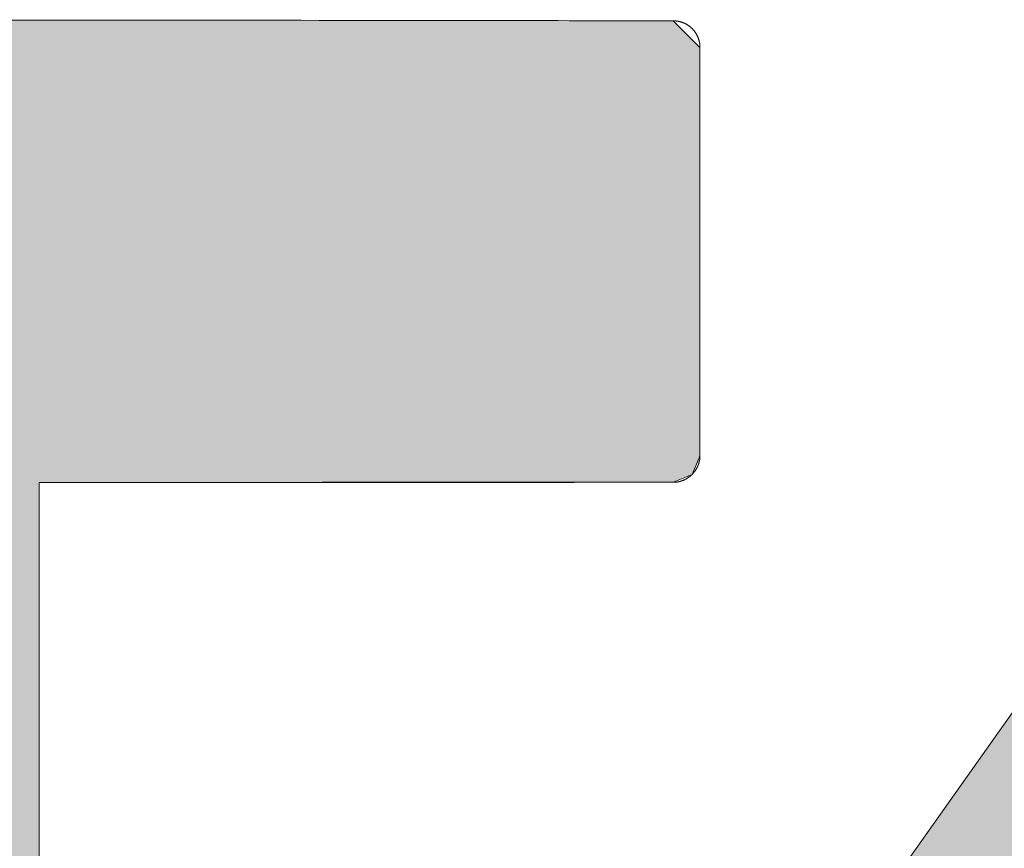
# Model space of a CAD drawing. Header units: inches. Extents: x -123 to 4816, y -2998 to 548.
# Tile 35 of 148: x 769.878 to 770.808, y -2423.622 to -2422.839. Entities that reach past the tile are written whole.
import ezdxf

# ---------------------------------------------------------------- set-up
doc = ezdxf.new("R2010")
doc.units = ezdxf.units.IN
doc.header["$MEASUREMENT"] = 0
doc.layers.get('0').update_dxf_attribs({"lineweight": 0})

# ---------------------------------------------------------------- blocks, each defined once
blk = doc.blocks.new('*U53')
at = {"linetype": 'Continuous'}
blk.add_line((75.09739, 92.41091), (74.83138, 92.03436), dxfattribs=at)
blk.add_solid([(75.09739, 92.41091), (74.83138, 92.03436), (76.1923, 92.03436)], dxfattribs=at)
blk = doc.blocks.new('*U57')
at = {"linetype": 'Continuous'}
for p, q in [((73.68848, 92.85982), (74.02717, 92.85942)), ((74.02717, 92.85942), (74.32262, 92.85907)), ((74.32262, 92.85907), (74.44063, 92.85893)), ((74.44063, 92.85893), (74.53161, 92.85882)), ((74.53161, 92.85882), (74.59016, 92.85875)), ((74.59016, 92.85875), (74.61087, 92.85872)), ((74.61087, 92.85872), (74.6163, 92.85329)), ((74.6163, 92.85329), (74.6347, 92.8349)), ((74.6347, 92.8349), (74.6369, 92.8327)), ((74.6369, 92.8327), (74.6369, 92.81771)), ((74.6369, 92.81771), (74.6369, 92.8157)), ((74.6369, 92.8157), (74.6369, 92.77239)), ((74.6369, 92.77239), (74.6369, 92.77088)), ((74.6369, 92.77088), (74.6369, 92.63488)), ((74.6369, 92.63488), (74.6369, 92.63486)), ((74.6369, 92.63486), (74.6369, 92.49885)), ((74.6369, 92.49885), (74.6369, 92.49737)), ((74.6369, 92.49737), (74.6369, 92.45402)), ((74.6369, 92.45402), (74.6369, 92.45206)), ((74.6369, 92.45206), (74.6369, 92.43702)), ((74.63601, 92.43487), (74.62931, 92.41867)), ((74.6369, 92.43702), (74.63601, 92.43487)), ((74.62393, 92.41643), (74.61087, 92.411)), ((74.62931, 92.41867), (74.62393, 92.41643)), ((74.02274, 92.41092), (73.99633, 92.41091)), ((73.99633, 92.41091), (73.99633, 92.40876)), ((73.99633, 92.40876), (73.99633, 92.3979)), ((74.09235, 92.41093), (74.02274, 92.41092)), ((74.3036, 92.41096), (74.09235, 92.41093)), ((74.51485, 92.41098), (74.3036, 92.41096)), ((74.58447, 92.41099), (74.51485, 92.41098)), ((74.61087, 92.411), (74.58447, 92.41099)), ((73.99633, 92.3979), (73.99633, 92.38996)), ((73.99633, 92.38996), (73.99633, 92.38026)), ((73.99633, 92.38026), (73.99633, 92.33683)), ((73.99633, 92.33683), (73.99633, 92.33042)), ((73.99633, 92.33042), (73.99633, 92.25428)), ((73.99633, 92.25428), (73.99633, 92.25297)), ((73.99633, 92.25297), (73.99633, 92.15251)), ((73.99633, 92.15251), (73.99633, 92.1472)), ((73.99633, 92.1472), (73.99633, 91.90099))]:
    blk.add_line(p, q, dxfattribs=at)
for points in [[(72.76079, 92.85872), (72.74772, 92.85329), (74.6163, 92.85329)], [(72.76085, 92.85875), (72.76079, 92.85872), (74.61087, 92.85872)], [(72.76102, 92.85882), (72.76085, 92.85875), (74.59016, 92.85875)], [(72.76128, 92.85893), (72.76102, 92.85882), (74.53161, 92.85882)], [(72.76161, 92.85907), (72.76128, 92.85893), (74.44063, 92.85893)], [(72.76246, 92.85942), (72.76161, 92.85907), (74.32262, 92.85907)], [(72.76343, 92.85982), (72.76246, 92.85942), (74.02717, 92.85942)], [(72.74772, 92.85329), (72.74014, 92.8349), (74.6347, 92.8349)], [(72.74014, 92.8349), (72.74014, 92.8327), (74.6369, 92.8327)], [(72.74014, 92.8327), (72.74014, 92.81771), (74.6369, 92.81771)], [(72.74014, 92.81771), (72.74014, 92.8157), (74.6369, 92.8157)], [(72.74014, 92.8157), (72.74014, 92.77239), (74.6369, 92.77239)], [(72.74014, 92.77239), (72.74014, 92.77088), (74.6369, 92.77088)], [(72.74014, 92.77088), (72.74014, 92.63488), (74.6369, 92.63488)], [(72.74014, 92.63488), (72.74014, 92.63486), (74.6369, 92.63486)], [(72.74014, 92.63486), (72.74014, 92.49885), (74.6369, 92.49885)], [(72.74014, 92.49885), (72.74014, 92.49737), (74.6369, 92.49737)], [(72.74014, 92.49737), (72.74014, 92.45402), (74.6369, 92.45402)], [(72.74014, 92.45402), (72.74014, 92.45206), (74.6369, 92.45206)], [(72.74014, 92.45206), (72.74014, 92.43702), (74.6369, 92.43702)], [(72.74014, 92.43702), (72.74014, 92.43487), (74.63601, 92.43487)], [(72.74014, 92.43487), (72.7468, 92.41867), (74.62931, 92.41867)], [(72.7468, 92.41867), (72.74772, 92.41643), (74.62393, 92.41643)], [(72.74772, 92.41643), (72.76071, 92.411), (74.61087, 92.411)], [(72.76071, 92.411), (72.76072, 92.41099), (74.58447, 92.41099)], [(72.76072, 92.41099), (72.76075, 92.41098), (74.51485, 92.41098)], [(72.76075, 92.41098), (72.76082, 92.41096), (74.3036, 92.41096)], [(72.76082, 92.41096), (72.76089, 92.41093), (74.09235, 92.41093)], [(72.76089, 92.41093), (72.76091, 92.41092), (74.02274, 92.41092)], [(72.76091, 92.41092), (72.76092, 92.41091), (73.99633, 92.41091)], [(72.76092, 92.41091), (72.76608, 92.40876), (73.99633, 92.40876)], [(73.38803, 92.40876), (73.38803, 92.3979), (73.99633, 92.3979)], [(73.38803, 92.3979), (73.38803, 92.38996), (73.99633, 92.38996)], [(73.38803, 92.38996), (73.38803, 92.38026), (73.99633, 92.38026)], [(73.38803, 92.38026), (73.38804, 92.33683), (73.99633, 92.33683)], [(73.38804, 92.33683), (73.38804, 92.33042), (73.99633, 92.33042)], [(73.38804, 92.33042), (73.38804, 92.25428), (73.99633, 92.25428)], [(73.38804, 92.25428), (73.38804, 92.25297), (73.99633, 92.25297)], [(73.38804, 92.25297), (73.38805, 92.15251), (73.99633, 92.15251)], [(73.38805, 92.15251), (73.38805, 92.1472), (73.99633, 92.1472)], [(73.38805, 92.1472), (73.38807, 91.90099), (73.99633, 91.90099)]]:
    blk.add_solid(points, dxfattribs=at)
at = {"linetype": 'Continuous', "extrusion": (0, 0, -1)}
for points in [[(-72.76079, 92.85872), (-74.61087, 92.85872), (-74.6163, 92.85329)], [(-72.76085, 92.85875), (-74.59016, 92.85875), (-74.61087, 92.85872)], [(-72.76102, 92.85882), (-74.53161, 92.85882), (-74.59016, 92.85875)], [(-72.76128, 92.85893), (-74.44063, 92.85893), (-74.53161, 92.85882)], [(-72.76161, 92.85907), (-74.32262, 92.85907), (-74.44063, 92.85893)], [(-72.76246, 92.85942), (-74.02717, 92.85942), (-74.32262, 92.85907)], [(-72.76343, 92.85982), (-73.68848, 92.85982), (-74.02717, 92.85942)], [(-72.74772, 92.85329), (-74.6163, 92.85329), (-74.6347, 92.8349)], [(-72.74014, 92.8349), (-74.6347, 92.8349), (-74.6369, 92.8327)], [(-72.74014, 92.8327), (-74.6369, 92.8327), (-74.6369, 92.81771)], [(-72.74014, 92.81771), (-74.6369, 92.81771), (-74.6369, 92.8157)], [(-72.74014, 92.8157), (-74.6369, 92.8157), (-74.6369, 92.77239)], [(-72.74014, 92.77239), (-74.6369, 92.77239), (-74.6369, 92.77088)], [(-72.74014, 92.77088), (-74.6369, 92.77088), (-74.6369, 92.63488)], [(-72.74014, 92.63488), (-74.6369, 92.63488), (-74.6369, 92.63486)], [(-72.74014, 92.63486), (-74.6369, 92.63486), (-74.6369, 92.49885)], [(-72.74014, 92.49885), (-74.6369, 92.49885), (-74.6369, 92.49737)], [(-72.74014, 92.49737), (-74.6369, 92.49737), (-74.6369, 92.45402)], [(-72.74014, 92.45402), (-74.6369, 92.45402), (-74.6369, 92.45206)], [(-72.74014, 92.45206), (-74.6369, 92.45206), (-74.6369, 92.43702)], [(-72.74014, 92.43702), (-74.6369, 92.43702), (-74.63601, 92.43487)], [(-72.74014, 92.43487), (-74.63601, 92.43487), (-74.62931, 92.41867)], [(-72.7468, 92.41867), (-74.62931, 92.41867), (-74.62393, 92.41643)], [(-72.74772, 92.41643), (-74.62393, 92.41643), (-74.61087, 92.411)], [(-72.76071, 92.411), (-74.61087, 92.411), (-74.58447, 92.41099)], [(-72.76072, 92.41099), (-74.58447, 92.41099), (-74.51485, 92.41098)], [(-72.76075, 92.41098), (-74.51485, 92.41098), (-74.3036, 92.41096)], [(-72.76082, 92.41096), (-74.3036, 92.41096), (-74.09235, 92.41093)], [(-72.76089, 92.41093), (-74.09235, 92.41093), (-74.02274, 92.41092)], [(-72.76091, 92.41092), (-74.02274, 92.41092), (-73.99633, 92.41091)], [(-72.76092, 92.41091), (-73.99633, 92.41091), (-73.99633, 92.40876)], [(-73.38803, 92.40876), (-73.99633, 92.40876), (-73.99633, 92.3979)], [(-73.38803, 92.3979), (-73.99633, 92.3979), (-73.99633, 92.38996)], [(-73.38803, 92.38996), (-73.99633, 92.38996), (-73.99633, 92.38026)], [(-73.38803, 92.38026), (-73.99633, 92.38026), (-73.99633, 92.33683)], [(-73.38804, 92.33683), (-73.99633, 92.33683), (-73.99633, 92.33042)], [(-73.38804, 92.33042), (-73.99633, 92.33042), (-73.99633, 92.25428)], [(-73.38804, 92.25428), (-73.99633, 92.25428), (-73.99633, 92.25297)], [(-73.38804, 92.25297), (-73.99633, 92.25297), (-73.99633, 92.15251)], [(-73.38805, 92.15251), (-73.99633, 92.15251), (-73.99633, 92.1472)], [(-73.38805, 92.1472), (-73.99633, 92.1472), (-73.99633, 91.90099)]]:
    blk.add_solid(points, dxfattribs=at)

msp = doc.modelspace()

# ---------------------------------------------------------------- linework, layer by layer
at = {"color": 3}
msp.add_line((771.15028, -2423.02), (770.19, -2424.37932), dxfattribs=at)
for points in [[(770.49556, -2422.83977, 0), (770.49517, -2422.83977, 0), (770.49419, -2422.83977, 0), (770.49254, -2422.83977, 0), (770.4903, -2422.83977, 0), (770.48737, -2422.83977, 0), (770.48387, -2422.83977, 0), (770.47978, -2422.83977, 0), (770.475, -2422.83977, 0), (770.46974, -2422.83967, 0), (770.4639, -2422.83967, 0), (770.45747, -2422.83967, 0), (770.45046, -2422.83967, 0), (770.44286, -2422.83967, 0), (770.43487, -2422.83967, 0), (770.4262, -2422.83967, 0), (770.41714, -2422.83967, 0), (770.40759, -2422.83967, 0), (770.39746, -2422.83967, 0), (770.38694, -2422.83957, 0), (770.37584, -2422.83957, 0), (770.36434, -2422.83957, 0), (770.35246, -2422.83957, 0), (770.34009, -2422.83957, 0), (770.32723, -2422.83957, 0), (770.31408, -2422.83957, 0), (770.30044, -2422.83948, 0), (770.28642, -2422.83948, 0), (770.272, -2422.83948, 0), (770.25719, -2422.83948, 0), (770.24209, -2422.83948, 0), (770.2266, -2422.83938, 0), (770.21073, -2422.83938, 0), (770.19456, -2422.83938, 0), (770.17809, -2422.83938, 0), (770.16134, -2422.83938, 0), (770.14419, -2422.83928, 0), (770.12686, -2422.83928, 0), (770.10913, -2422.83928, 0), (770.0912, -2422.83928, 0), (770.07299, -2422.83928, 0), (770.05458, -2422.83919, 0), (770.03587, -2422.83919, 0), (770.01697, -2422.83919, 0), (769.99788, -2422.83919, 0), (769.97859, -2422.83909, 0), (769.95902, -2422.83909, 0), (769.93934, -2422.83909, 0), (769.91947, -2422.83909, 0), (769.8994, -2422.83899, 0), (769.87924, -2422.83899, 0), (769.85888, -2422.83899, 0)], [(770.52088, -2422.8651, 0), (770.52088, -2422.8648, 0), (770.52088, -2422.86441, 0), (770.52088, -2422.86412, 0), (770.52088, -2422.86373, 0), (770.52079, -2422.86344, 0), (770.52079, -2422.86315, 0), (770.52079, -2422.86276, 0), (770.52079, -2422.86247, 0), (770.52069, -2422.86217, 0), (770.52069, -2422.86178, 0), (770.52059, -2422.86149, 0), (770.52059, -2422.8612, 0), (770.52049, -2422.86091, 0), (770.52049, -2422.86052, 0), (770.5204, -2422.86023, 0), (770.5204, -2422.85993, 0), (770.5203, -2422.85964, 0), (770.5202, -2422.85935, 0), (770.5202, -2422.85896, 0), (770.52011, -2422.85867, 0), (770.52001, -2422.85838, 0), (770.51991, -2422.85808, 0), (770.51981, -2422.85779, 0), (770.51972, -2422.8575, 0), (770.51962, -2422.85721, 0), (770.51952, -2422.85691, 0), (770.51942, -2422.85662, 0), (770.51933, -2422.85633, 0), (770.51923, -2422.85604, 0), (770.51913, -2422.85575, 0), (770.51903, -2422.85545, 0), (770.51884, -2422.85516, 0), (770.51874, -2422.85487, 0), (770.51864, -2422.85458, 0), (770.51845, -2422.85428, 0), (770.51835, -2422.85399, 0), (770.51825, -2422.8537, 0), (770.51806, -2422.85341, 0), (770.51796, -2422.85321, 0), (770.51777, -2422.85292, 0), (770.51767, -2422.85263, 0), (770.51748, -2422.85234, 0), (770.51738, -2422.85214, 0), (770.51718, -2422.85185, 0), (770.51699, -2422.85156, 0), (770.51689, -2422.85136, 0), (770.5167, -2422.85107, 0), (770.5165, -2422.85078, 0), (770.51631, -2422.85058, 0), (770.51621, -2422.85029, 0), (770.51601, -2422.8501, 0), (770.51582, -2422.8498, 0), (770.51562, -2422.84961, 0), (770.51543, -2422.84932, 0), (770.51523, -2422.84912, 0), (770.51504, -2422.84883, 0), (770.51484, -2422.84863, 0), (770.51465, -2422.84834, 0), (770.51446, -2422.84815, 0), (770.51426, -2422.84795, 0), (770.51407, -2422.84766, 0), (770.51377, -2422.84747, 0), (770.51358, -2422.84727, 0), (770.51338, -2422.84708, 0), (770.51319, -2422.84678, 0), (770.51299, -2422.84659, 0), (770.5127, -2422.84639, 0), (770.51251, -2422.8462, 0), (770.51231, -2422.846, 0), (770.51202, -2422.84581, 0), (770.51183, -2422.84561, 0), (770.51153, -2422.84542, 0), (770.51134, -2422.84522, 0), (770.51105, -2422.84503, 0), (770.51085, -2422.84484, 0), (770.51056, -2422.84464, 0), (770.51036, -2422.84445, 0), (770.51007, -2422.84435, 0), (770.50988, -2422.84415, 0), (770.50958, -2422.84396, 0), (770.50929, -2422.84376, 0), (770.5091, -2422.84367, 0), (770.50881, -2422.84347, 0), (770.50851, -2422.84328, 0), (770.50832, -2422.84318, 0), (770.50803, -2422.84298, 0), (770.50773, -2422.84289, 0), (770.50744, -2422.84269, 0), (770.50725, -2422.84259, 0), (770.50695, -2422.8424, 0), (770.50666, -2422.8423, 0), (770.50637, -2422.84211, 0), (770.50608, -2422.84201, 0), (770.50579, -2422.84191, 0), (770.50549, -2422.84172, 0), (770.5052, -2422.84162, 0), (770.50491, -2422.84152, 0), (770.50462, -2422.84143, 0), (770.50432, -2422.84133, 0), (770.50403, -2422.84123, 0), (770.50374, -2422.84113, 0), (770.50345, -2422.84104, 0), (770.50316, -2422.84094, 0), (770.50286, -2422.84084, 0), (770.50257, -2422.84074, 0), (770.50228, -2422.84065, 0), (770.50199, -2422.84055, 0), (770.5016, -2422.84045, 0), (770.5013, -2422.84045, 0), (770.50101, -2422.84035, 0), (770.50072, -2422.84026, 0), (770.50043, -2422.84016, 0), (770.50004, -2422.84016, 0), (770.49975, -2422.84006, 0), (770.49945, -2422.84006, 0), (770.49916, -2422.83996, 0), (770.49877, -2422.83996, 0), (770.49848, -2422.83987, 0), (770.49819, -2422.83987, 0), (770.4978, -2422.83987, 0), (770.49751, -2422.83987, 0), (770.49721, -2422.83977, 0), (770.49682, -2422.83977, 0), (770.49653, -2422.83977, 0), (770.49624, -2422.83977, 0), (770.49585, -2422.83977, 0), (770.49556, -2422.83977, 0)], [(770.52088, -2423.25055, 0), (770.52088, -2423.25046, 0), (770.52088, -2423.25026, 0), (770.52088, -2423.24987, 0), (770.52088, -2423.24939, 0), (770.52088, -2423.2488, 0), (770.52088, -2423.24802, 0), (770.52088, -2423.24714, 0), (770.52088, -2423.24617, 0), (770.52088, -2423.245, 0), (770.52088, -2423.24374, 0), (770.52088, -2423.24237, 0), (770.52088, -2423.24081, 0), (770.52088, -2423.23925, 0), (770.52088, -2423.2375, 0), (770.52088, -2423.23565, 0), (770.52088, -2423.2337, 0), (770.52088, -2423.23166, 0), (770.52088, -2423.22951, 0), (770.52088, -2423.22727, 0), (770.52088, -2423.22484, 0), (770.52088, -2423.2224, 0), (770.52088, -2423.21987, 0), (770.52088, -2423.21714, 0), (770.52088, -2423.21441, 0), (770.52088, -2423.21159, 0), (770.52088, -2423.20867, 0), (770.52088, -2423.20565, 0), (770.52088, -2423.20263, 0), (770.52088, -2423.19941, 0), (770.52088, -2423.1962, 0), (770.52088, -2423.19289, 0), (770.52088, -2423.18948, 0), (770.52088, -2423.18597, 0), (770.52088, -2423.18246, 0), (770.52088, -2423.17886, 0), (770.52088, -2423.17516, 0), (770.52088, -2423.17146, 0), (770.52088, -2423.16766, 0), (770.52088, -2423.16386, 0), (770.52088, -2423.15996, 0), (770.52088, -2423.15597, 0), (770.52088, -2423.15197, 0), (770.52088, -2423.14788, 0), (770.52088, -2423.14379, 0), (770.52088, -2423.1397, 0), (770.52088, -2423.13551, 0), (770.52088, -2423.13122, 0), (770.52088, -2423.12694, 0), (770.52088, -2423.12265, 0), (770.52088, -2423.11837, 0), (770.52088, -2423.11398, 0), (770.52088, -2423.1096, 0), (770.52088, -2423.10522, 0), (770.52088, -2423.10074, 0), (770.52088, -2423.09625, 0), (770.52088, -2423.09177, 0), (770.52088, -2423.08729, 0), (770.52088, -2423.08281, 0), (770.52088, -2423.07823, 0), (770.52088, -2423.07375, 0), (770.52088, -2423.06917, 0), (770.52088, -2423.0646, 0), (770.52088, -2423.06011, 0), (770.52088, -2423.05554, 0), (770.52088, -2423.05096, 0), (770.52088, -2423.04648, 0), (770.52088, -2423.0419, 0), (770.52088, -2423.03732, 0), (770.52088, -2423.03284, 0), (770.52088, -2423.02836, 0), (770.52088, -2423.02388, 0), (770.52088, -2423.0194, 0), (770.52088, -2423.01492, 0), (770.52088, -2423.01043, 0), (770.52088, -2423.00605, 0), (770.52088, -2423.00167, 0), (770.52088, -2422.99728, 0), (770.52088, -2422.993, 0), (770.52088, -2422.98861, 0), (770.52088, -2422.98443, 0), (770.52088, -2422.98014, 0), (770.52088, -2422.97595, 0), (770.52088, -2422.97186, 0), (770.52088, -2422.96777, 0), (770.52088, -2422.96368, 0), (770.52088, -2422.95968, 0), (770.52088, -2422.95569, 0), (770.52088, -2422.95179, 0), (770.52088, -2422.94799, 0), (770.52088, -2422.94419, 0), (770.52088, -2422.94049, 0), (770.52088, -2422.93679, 0), (770.52088, -2422.93319, 0), (770.52088, -2422.92968, 0), (770.52088, -2422.92617, 0), (770.52088, -2422.92276, 0), (770.52088, -2422.91945, 0), (770.52088, -2422.91624, 0), (770.52088, -2422.91302, 0), (770.52088, -2422.90991, 0), (770.52088, -2422.90698, 0), (770.52088, -2422.90406, 0), (770.52088, -2422.90124, 0), (770.52088, -2422.89841, 0), (770.52088, -2422.89578, 0), (770.52088, -2422.89325, 0), (770.52088, -2422.89072, 0), (770.52088, -2422.88838, 0), (770.52088, -2422.88614, 0), (770.52088, -2422.88399, 0), (770.52088, -2422.88195, 0), (770.52088, -2422.88, 0), (770.52088, -2422.87815, 0), (770.52088, -2422.8764, 0), (770.52088, -2422.87474, 0), (770.52088, -2422.87328, 0), (770.52088, -2422.87192, 0), (770.52088, -2422.87065, 0), (770.52088, -2422.86948, 0), (770.52088, -2422.86851, 0), (770.52088, -2422.86763, 0), (770.52088, -2422.86685, 0), (770.52088, -2422.86627, 0), (770.52088, -2422.86578, 0), (770.52088, -2422.86539, 0), (770.52088, -2422.86519, 0), (770.52088, -2422.8651, 0)], [(770.51348, -2423.26838, 0), (770.51358, -2423.26828, 0), (770.51368, -2423.26819, 0), (770.51387, -2423.26809, 0), (770.51397, -2423.26799, 0), (770.51407, -2423.26789, 0), (770.51416, -2423.2677, 0), (770.51426, -2423.2676, 0), (770.51436, -2423.2675, 0), (770.51446, -2423.26741, 0), (770.51455, -2423.26731, 0), (770.51465, -2423.26711, 0), (770.51475, -2423.26702, 0), (770.51484, -2423.26692, 0), (770.51494, -2423.26682, 0), (770.51504, -2423.26663, 0), (770.51514, -2423.26653, 0), (770.51523, -2423.26643, 0), (770.51533, -2423.26633, 0), (770.51543, -2423.26614, 0), (770.51553, -2423.26604, 0), (770.51562, -2423.26594, 0), (770.51572, -2423.26585, 0), (770.51582, -2423.26565, 0), (770.51592, -2423.26556, 0), (770.51601, -2423.26546, 0), (770.51611, -2423.26526, 0), (770.51621, -2423.26517, 0), (770.51631, -2423.26507, 0), (770.5164, -2423.26497, 0), (770.5165, -2423.26478, 0), (770.5166, -2423.26468, 0), (770.5167, -2423.26458, 0), (770.5167, -2423.26439, 0), (770.51679, -2423.26429, 0), (770.51689, -2423.26409, 0), (770.51699, -2423.264, 0), (770.51709, -2423.2639, 0), (770.51718, -2423.2637, 0), (770.51728, -2423.26361, 0), (770.51728, -2423.26351, 0), (770.51738, -2423.26331, 0), (770.51748, -2423.26322, 0), (770.51757, -2423.26302, 0), (770.51767, -2423.26293, 0), (770.51767, -2423.26283, 0), (770.51777, -2423.26263, 0), (770.51786, -2423.26254, 0), (770.51796, -2423.26234, 0), (770.51796, -2423.26224, 0), (770.51806, -2423.26215, 0), (770.51816, -2423.26195, 0), (770.51825, -2423.26185, 0), (770.51825, -2423.26166, 0), (770.51835, -2423.26156, 0), (770.51845, -2423.26137, 0), (770.51845, -2423.26127, 0), (770.51855, -2423.26117, 0), (770.51864, -2423.26098, 0), (770.51864, -2423.26088, 0), (770.51874, -2423.26068, 0), (770.51884, -2423.26059, 0), (770.51884, -2423.26039, 0), (770.51894, -2423.2603, 0), (770.51894, -2423.2601, 0), (770.51903, -2423.26, 0), (770.51913, -2423.25981, 0), (770.51913, -2423.25971, 0), (770.51923, -2423.25952, 0), (770.51923, -2423.25942, 0), (770.51933, -2423.25922, 0), (770.51933, -2423.25913, 0), (770.51942, -2423.25893, 0), (770.51952, -2423.25883, 0), (770.51952, -2423.25864, 0), (770.51962, -2423.25854, 0), (770.51962, -2423.25835, 0), (770.51972, -2423.25825, 0), (770.51972, -2423.25805, 0), (770.51981, -2423.25796, 0), (770.51981, -2423.25776, 0), (770.51981, -2423.25766, 0), (770.51991, -2423.25747, 0), (770.51991, -2423.25728, 0), (770.52001, -2423.25718, 0), (770.52001, -2423.25698, 0), (770.52011, -2423.25689, 0), (770.52011, -2423.25669, 0), (770.52011, -2423.25659, 0), (770.5202, -2423.2564, 0), (770.5202, -2423.2563, 0), (770.5202, -2423.25611, 0), (770.5203, -2423.25591, 0), (770.5203, -2423.25581, 0), (770.5204, -2423.25562, 0), (770.5204, -2423.25552, 0), (770.5204, -2423.25533, 0), (770.5204, -2423.25523, 0), (770.52049, -2423.25503, 0), (770.52049, -2423.25484, 0), (770.52049, -2423.25474, 0), (770.52059, -2423.25455, 0), (770.52059, -2423.25445, 0), (770.52059, -2423.25426, 0), (770.52059, -2423.25416, 0), (770.52069, -2423.25396, 0), (770.52069, -2423.25377, 0), (770.52069, -2423.25367, 0), (770.52069, -2423.25348, 0), (770.52069, -2423.25338, 0), (770.52079, -2423.25318, 0), (770.52079, -2423.25299, 0), (770.52079, -2423.25289, 0), (770.52079, -2423.2527, 0), (770.52079, -2423.2526, 0), (770.52079, -2423.2524, 0), (770.52079, -2423.25221, 0), (770.52079, -2423.25211, 0), (770.52088, -2423.25192, 0), (770.52088, -2423.25182, 0), (770.52088, -2423.25163, 0), (770.52088, -2423.25143, 0), (770.52088, -2423.25133, 0), (770.52088, -2423.25114, 0), (770.52088, -2423.25104, 0), (770.52088, -2423.25085, 0), (770.52088, -2423.25065, 0), (770.52088, -2423.25055, 0)], [(769.89687, -2423.27598, 0), (769.89696, -2423.27598, 0), (769.89735, -2423.27598, 0), (769.89784, -2423.27598, 0), (769.89862, -2423.27598, 0), (769.89959, -2423.27598, 0), (769.90076, -2423.27598, 0), (769.90213, -2423.27598, 0), (769.90369, -2423.27598, 0), (769.90554, -2423.27598, 0), (769.90748, -2423.27598, 0), (769.90963, -2423.27598, 0), (769.91197, -2423.27598, 0), (769.9144, -2423.27598, 0), (769.91713, -2423.27598, 0), (769.91995, -2423.27598, 0), (769.92297, -2423.27598, 0), (769.92619, -2423.27598, 0), (769.9296, -2423.27598, 0), (769.9331, -2423.27598, 0), (769.93681, -2423.27598, 0), (769.9406, -2423.27598, 0), (769.9446, -2423.27598, 0), (769.94869, -2423.27598, 0), (769.95298, -2423.27598, 0), (769.95736, -2423.27598, 0), (769.96194, -2423.27598, 0), (769.96652, -2423.27598, 0), (769.97139, -2423.27598, 0), (769.97626, -2423.27598, 0), (769.98132, -2423.27598, 0), (769.98649, -2423.27598, 0), (769.99175, -2423.27598, 0), (769.9971, -2423.27598, 0), (770.00266, -2423.27598, 0), (770.00821, -2423.27598, 0), (770.01396, -2423.27598, 0), (770.0197, -2423.27598, 0), (770.02564, -2423.27598, 0), (770.03159, -2423.27598, 0), (770.03763, -2423.27598, 0), (770.04376, -2423.27598, 0), (770.05, -2423.27598, 0), (770.05633, -2423.27598, 0), (770.06266, -2423.27598, 0), (770.06909, -2423.27598, 0), (770.07562, -2423.27598, 0), (770.08214, -2423.27598, 0), (770.08877, -2423.27598, 0), (770.09549, -2423.27598, 0), (770.10221, -2423.27598, 0), (770.10893, -2423.27598, 0), (770.11575, -2423.27598, 0), (770.12267, -2423.27598, 0), (770.12958, -2423.27598, 0), (770.1365, -2423.27598, 0), (770.14341, -2423.27598, 0), (770.15043, -2423.27598, 0), (770.15744, -2423.27598, 0), (770.16446, -2423.27588, 0), (770.17147, -2423.27588, 0), (770.17858, -2423.27588, 0), (770.18559, -2423.27588, 0), (770.19271, -2423.27588, 0), (770.19972, -2423.27588, 0), (770.20683, -2423.27588, 0), (770.21384, -2423.27588, 0), (770.22095, -2423.27588, 0), (770.22797, -2423.27588, 0), (770.23498, -2423.27588, 0), (770.242, -2423.27588, 0), (770.24901, -2423.27588, 0), (770.25593, -2423.27588, 0), (770.26284, -2423.27588, 0), (770.26976, -2423.27588, 0), (770.27667, -2423.27588, 0), (770.28349, -2423.27588, 0), (770.29021, -2423.27588, 0), (770.29694, -2423.27588, 0), (770.30366, -2423.27588, 0), (770.31028, -2423.27588, 0), (770.31681, -2423.27588, 0), (770.32333, -2423.27588, 0), (770.32976, -2423.27588, 0), (770.33609, -2423.27588, 0), (770.34243, -2423.27588, 0), (770.34866, -2423.27588, 0), (770.3548, -2423.27588, 0), (770.36084, -2423.27588, 0), (770.36678, -2423.27588, 0), (770.37272, -2423.27588, 0), (770.37847, -2423.27588, 0), (770.38422, -2423.27588, 0), (770.38977, -2423.27588, 0), (770.39532, -2423.27588, 0), (770.40068, -2423.27588, 0), (770.40594, -2423.27588, 0), (770.4111, -2423.27588, 0), (770.41617, -2423.27588, 0), (770.42104, -2423.27588, 0), (770.42591, -2423.27588, 0), (770.43058, -2423.27588, 0), (770.43506, -2423.27588, 0), (770.43945, -2423.27588, 0), (770.44373, -2423.27588, 0), (770.44783, -2423.27588, 0), (770.45182, -2423.27588, 0), (770.45572, -2423.27588, 0), (770.45932, -2423.27588, 0), (770.46283, -2423.27588, 0), (770.46624, -2423.27588, 0), (770.46945, -2423.27588, 0), (770.47247, -2423.27588, 0), (770.4753, -2423.27588, 0), (770.47802, -2423.27588, 0), (770.48056, -2423.27588, 0), (770.4828, -2423.27588, 0), (770.48494, -2423.27588, 0), (770.48699, -2423.27588, 0), (770.48874, -2423.27588, 0), (770.4903, -2423.27588, 0), (770.49166, -2423.27588, 0), (770.49283, -2423.27588, 0), (770.4938, -2423.27588, 0), (770.49458, -2423.27588, 0), (770.49507, -2423.27588, 0), (770.49546, -2423.27588, 0), (770.49556, -2423.27588, 0)], [(770.49556, -2423.27588, 0), (770.49565, -2423.27588, 0), (770.49585, -2423.27588, 0), (770.49604, -2423.27588, 0), (770.49614, -2423.27588, 0), (770.49634, -2423.27588, 0), (770.49653, -2423.27588, 0), (770.49663, -2423.27588, 0), (770.49682, -2423.27588, 0), (770.49692, -2423.27588, 0), (770.49712, -2423.27578, 0), (770.49731, -2423.27578, 0), (770.49741, -2423.27578, 0), (770.4976, -2423.27578, 0), (770.4978, -2423.27578, 0), (770.4979, -2423.27578, 0), (770.49809, -2423.27578, 0), (770.49819, -2423.27578, 0), (770.49838, -2423.27569, 0), (770.49858, -2423.27569, 0), (770.49867, -2423.27569, 0), (770.49887, -2423.27569, 0), (770.49897, -2423.27569, 0), (770.49916, -2423.27559, 0), (770.49936, -2423.27559, 0), (770.49945, -2423.27559, 0), (770.49965, -2423.27559, 0), (770.49975, -2423.27549, 0), (770.49994, -2423.27549, 0), (770.50014, -2423.27549, 0), (770.50023, -2423.27539, 0), (770.50043, -2423.27539, 0), (770.50053, -2423.27539, 0), (770.50072, -2423.2753, 0), (770.50092, -2423.2753, 0), (770.50101, -2423.2753, 0), (770.50121, -2423.2752, 0), (770.5013, -2423.2752, 0), (770.5015, -2423.2752, 0), (770.5016, -2423.2751, 0), (770.50179, -2423.2751, 0), (770.50189, -2423.275, 0), (770.50208, -2423.275, 0), (770.50228, -2423.275, 0), (770.50238, -2423.27491, 0), (770.50257, -2423.27491, 0), (770.50267, -2423.27481, 0), (770.50286, -2423.27481, 0), (770.50296, -2423.27471, 0), (770.50316, -2423.27471, 0), (770.50325, -2423.27461, 0), (770.50345, -2423.27461, 0), (770.50355, -2423.27452, 0), (770.50374, -2423.27452, 0), (770.50384, -2423.27442, 0), (770.50403, -2423.27442, 0), (770.50413, -2423.27432, 0), (770.50432, -2423.27432, 0), (770.50442, -2423.27422, 0), (770.50462, -2423.27413, 0), (770.50471, -2423.27413, 0), (770.50491, -2423.27403, 0), (770.50501, -2423.27403, 0), (770.5052, -2423.27393, 0), (770.5053, -2423.27384, 0), (770.50549, -2423.27384, 0), (770.50559, -2423.27374, 0), (770.50579, -2423.27374, 0), (770.50588, -2423.27364, 0), (770.50608, -2423.27354, 0), (770.50618, -2423.27354, 0), (770.50637, -2423.27345, 0), (770.50647, -2423.27335, 0), (770.50666, -2423.27325, 0), (770.50676, -2423.27325, 0), (770.50686, -2423.27315, 0), (770.50705, -2423.27306, 0), (770.50715, -2423.27306, 0), (770.50734, -2423.27296, 0), (770.50744, -2423.27286, 0), (770.50764, -2423.27276, 0), (770.50773, -2423.27276, 0), (770.50783, -2423.27267, 0), (770.50803, -2423.27257, 0), (770.50812, -2423.27247, 0), (770.50832, -2423.27237, 0), (770.50842, -2423.27237, 0), (770.50851, -2423.27228, 0), (770.50871, -2423.27218, 0), (770.50881, -2423.27208, 0), (770.5089, -2423.27198, 0), (770.5091, -2423.27189, 0), (770.5092, -2423.27189, 0), (770.50939, -2423.27179, 0), (770.50949, -2423.27169, 0), (770.50958, -2423.27159, 0), (770.50978, -2423.2715, 0), (770.50988, -2423.2714, 0), (770.50997, -2423.2713, 0), (770.51017, -2423.27121, 0), (770.51027, -2423.27111, 0), (770.51036, -2423.27101, 0), (770.51046, -2423.27091, 0), (770.51066, -2423.27091, 0), (770.51075, -2423.27082, 0), (770.51085, -2423.27072, 0), (770.51105, -2423.27062, 0), (770.51114, -2423.27052, 0), (770.51124, -2423.27043, 0), (770.51134, -2423.27033, 0), (770.51153, -2423.27023, 0), (770.51163, -2423.27013, 0), (770.51173, -2423.27004, 0), (770.51183, -2423.26994, 0), (770.51202, -2423.26984, 0), (770.51212, -2423.26965, 0), (770.51221, -2423.26955, 0), (770.51231, -2423.26945, 0), (770.51251, -2423.26935, 0), (770.5126, -2423.26926, 0), (770.5127, -2423.26916, 0), (770.5128, -2423.26906, 0), (770.5129, -2423.26896, 0), (770.51299, -2423.26887, 0), (770.51319, -2423.26877, 0), (770.51329, -2423.26867, 0), (770.51338, -2423.26848, 0), (770.51348, -2423.26838, 0)], [(769.89687, -2423.28864, 0), (769.89687, -2423.28864, 0), (769.89687, -2423.28864, 0), (769.89687, -2423.28864, 0), (769.89687, -2423.28864, 0), (769.89687, -2423.28854, 0), (769.89687, -2423.28854, 0), (769.89687, -2423.28854, 0), (769.89687, -2423.28854, 0), (769.89687, -2423.28845, 0), (769.89687, -2423.28845, 0), (769.89687, -2423.28835, 0), (769.89687, -2423.28835, 0), (769.89687, -2423.28825, 0), (769.89687, -2423.28825, 0), (769.89687, -2423.28815, 0), (769.89687, -2423.28806, 0), (769.89687, -2423.28806, 0), (769.89687, -2423.28796, 0), (769.89687, -2423.28786, 0), (769.89687, -2423.28777, 0), (769.89687, -2423.28767, 0), (769.89687, -2423.28767, 0), (769.89687, -2423.28757, 0), (769.89687, -2423.28747, 0), (769.89687, -2423.28738, 0), (769.89687, -2423.28728, 0), (769.89687, -2423.28718, 0), (769.89687, -2423.28708, 0), (769.89687, -2423.28699, 0), (769.89687, -2423.28689, 0), (769.89687, -2423.28679, 0), (769.89687, -2423.2866, 0), (769.89687, -2423.2865, 0), (769.89687, -2423.2864, 0), (769.89687, -2423.2863, 0), (769.89687, -2423.28621, 0), (769.89687, -2423.28601, 0), (769.89687, -2423.28591, 0), (769.89687, -2423.28582, 0), (769.89687, -2423.28562, 0), (769.89687, -2423.28552, 0), (769.89687, -2423.28543, 0), (769.89687, -2423.28523, 0), (769.89687, -2423.28514, 0), (769.89687, -2423.28504, 0), (769.89687, -2423.28484, 0), (769.89687, -2423.28475, 0), (769.89687, -2423.28455, 0), (769.89687, -2423.28445, 0), (769.89687, -2423.28426, 0), (769.89687, -2423.28416, 0), (769.89687, -2423.28397, 0), (769.89687, -2423.28387, 0), (769.89687, -2423.28367, 0), (769.89687, -2423.28358, 0), (769.89687, -2423.28338, 0), (769.89687, -2423.28328, 0), (769.89687, -2423.28309, 0), (769.89687, -2423.28299, 0), (769.89687, -2423.2828, 0), (769.89687, -2423.2827, 0), (769.89687, -2423.2825, 0), (769.89687, -2423.28241, 0), (769.89687, -2423.28221, 0), (769.89687, -2423.28212, 0), (769.89687, -2423.28192, 0), (769.89687, -2423.28182, 0), (769.89687, -2423.28163, 0), (769.89687, -2423.28153, 0), (769.89687, -2423.28134, 0), (769.89687, -2423.28114, 0), (769.89687, -2423.28104, 0), (769.89687, -2423.28085, 0), (769.89687, -2423.28075, 0), (769.89687, -2423.28056, 0), (769.89687, -2423.28046, 0), (769.89687, -2423.28036, 0), (769.89687, -2423.28017, 0), (769.89687, -2423.28007, 0), (769.89687, -2423.27987, 0), (769.89687, -2423.27978, 0), (769.89687, -2423.27958, 0), (769.89687, -2423.27949, 0), (769.89687, -2423.27939, 0), (769.89687, -2423.27919, 0), (769.89687, -2423.2791, 0), (769.89687, -2423.2789, 0), (769.89687, -2423.2788, 0), (769.89687, -2423.27871, 0), (769.89687, -2423.27861, 0), (769.89687, -2423.27841, 0), (769.89687, -2423.27832, 0), (769.89687, -2423.27822, 0), (769.89687, -2423.27812, 0), (769.89687, -2423.27793, 0), (769.89687, -2423.27783, 0), (769.89687, -2423.27773, 0), (769.89687, -2423.27763, 0), (769.89687, -2423.27754, 0), (769.89687, -2423.27744, 0), (769.89687, -2423.27734, 0), (769.89687, -2423.27724, 0), (769.89687, -2423.27715, 0), (769.89687, -2423.27705, 0), (769.89687, -2423.27695, 0), (769.89687, -2423.27686, 0), (769.89687, -2423.27686, 0), (769.89687, -2423.27676, 0), (769.89687, -2423.27666, 0), (769.89687, -2423.27656, 0), (769.89687, -2423.27656, 0), (769.89687, -2423.27647, 0), (769.89687, -2423.27637, 0), (769.89687, -2423.27637, 0), (769.89687, -2423.27627, 0), (769.89687, -2423.27627, 0), (769.89687, -2423.27617, 0), (769.89687, -2423.27617, 0), (769.89687, -2423.27608, 0), (769.89687, -2423.27608, 0), (769.89687, -2423.27608, 0), (769.89687, -2423.27598, 0), (769.89687, -2423.27598, 0), (769.89687, -2423.27598, 0), (769.89687, -2423.27598, 0), (769.89687, -2423.27598, 0), (769.89687, -2423.27598, 0)], [(769.89687, -2423.6328, 0), (769.89687, -2423.6176, 0), (769.89687, -2423.6025, 0), (769.89687, -2423.5877, 0), (769.89687, -2423.57318, 0), (769.89687, -2423.55886, 0), (769.89687, -2423.54483, 0), (769.89687, -2423.5311, 0), (769.89687, -2423.51756, 0), (769.89687, -2423.50441, 0), (769.89687, -2423.49155, 0), (769.89687, -2423.47898, 0), (769.89687, -2423.46671, 0), (769.89687, -2423.45473, 0), (769.89687, -2423.44314, 0), (769.89687, -2423.43193, 0), (769.89687, -2423.42102, 0), (769.89687, -2423.4105, 0), (769.89687, -2423.40028, 0), (769.89687, -2423.39053, 0), (769.89687, -2423.38109, 0), (769.89687, -2423.37212, 0), (769.89687, -2423.36355, 0), (769.89687, -2423.35537, 0), (769.89687, -2423.34758, 0), (769.89687, -2423.34027, 0), (769.89687, -2423.33345, 0), (769.89687, -2423.32702, 0), (769.89687, -2423.32108, 0), (769.89687, -2423.31562, 0), (769.89687, -2423.31056, 0), (769.89687, -2423.30608, 0), (769.89687, -2423.30208, 0), (769.89687, -2423.29858, 0), (769.89687, -2423.29556, 0), (769.89687, -2423.29312, 0), (769.89687, -2423.29117, 0), (769.89687, -2423.28981, 0), (769.89687, -2423.28893, 0), (769.89687, -2423.28864, 0)]]:
    msp.add_polyline3d(points, dxfattribs=at)

# ---------------------------------------------------------------- block references
at = {"color": 3, "linetype": 'Continuous', "xscale": 0.9741148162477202, "yscale": 0.9741148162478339, "zscale": 0.9741148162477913}
for name in ['*U53', '*U57']:
    msp.add_blockref(name, (697.81597, -2513.29481), dxfattribs=at)

doc.saveas('drawing.dxf')
